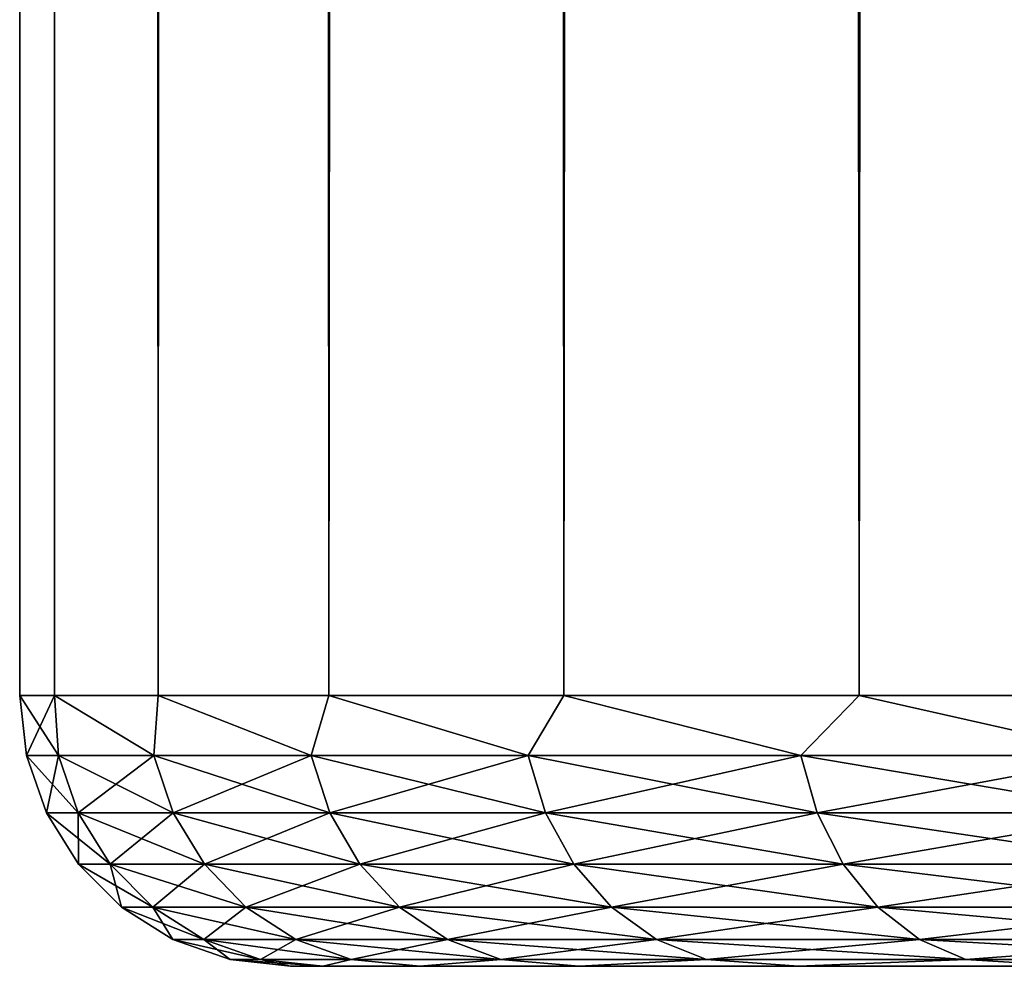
# Model space of a CAD drawing. Extents: x -265 to 265, y 0 to 1307.
# Tile 1 of 256: x -265 to -261.36, y 0 to 3.5. Entities that reach past the tile are written whole.
import ezdxf

# ---------------------------------------------------------------- set-up
doc = ezdxf.new("R2010")
doc.units = 0
doc.header["$LTSCALE"] = 65.185185
for name, color, linetype in [('1', 7, 'CONTINUOUS'), ('3', 7, 'CONTINUOUS'), ('4', 7, 'CONTINUOUS'), ('5', 7, 'CONTINUOUS'), ('6', 7, 'CONTINUOUS')]:
    doc.layers.add(name, color=color, linetype=linetype)

msp = doc.modelspace()

# ---------------------------------------------------------------- linework, layer by layer
at = {"layer": '1', "color": 7, "linetype": 'CONTINUOUS'}
for points in [[(-263.8802, 0, 1.8273), (-264, 0), (-263.8802, 0, -1.8273), (-263.8802, 0, 1.8273)], [(-263.523, 0, 3.6234), (-263.8802, 0, 1.8273), (-263.523, 0, -3.6234), (-263.523, 0, 3.6234)], [(-263.8802, 0, 1.8273), (-263.8802, 0, -1.8273), (-263.523, 0, -3.6234), (-263.8802, 0, 1.8273)], [(-262.9343, 0, 5.3575), (-263.523, 0, 3.6234), (-262.9343, 0, -5.3575), (-262.9343, 0, 5.3575)], [(-263.523, 0, 3.6234), (-263.523, 0, -3.6234), (-262.9343, 0, -5.3575), (-263.523, 0, 3.6234)], [(-262.1244, 0, 7), (-262.9343, 0, 5.3575), (-262.1244, 0, -7), (-262.1244, 0, 7)], [(-262.9343, 0, 5.3575), (-262.9343, 0, -5.3575), (-262.1244, 0, -7), (-262.9343, 0, 5.3575)], [(-261.107, 0, 8.5226), (-262.1244, 0, 7), (-261.1948, 0, 1.5386), (-261.107, 0, 8.5226)], [(-262.1244, 0, 7), (-262.1244, 0, -7), (-261.107, 0, -8.5226), (-262.1244, 0, 7)], [(-262.1244, 0, 7), (-261.107, 0, -8.5226), (-261.3, 0), (-262.1244, 0, 7)], [(-262.1244, 0, 7), (-261.3, 0), (-261.1948, 0, 1.5386), (-262.1244, 0, 7)]]:
    msp.add_3dface(points, dxfattribs=at)
at = {"layer": '3', "color": 7, "linetype": 'CONTINUOUS'}
for points in [[(-265, 1), (-264.8717, 1, 1.9579), (-265, 1299), (-265, 1)], [(-265, 1299), (-264.8717, 1, 1.9579), (-264.8717, 1299, 1.9579), (-265, 1299)], [(-264.8717, 1, 1.9579), (-264.4889, 1, 3.8823), (-264.8717, 1299, 1.9579), (-264.8717, 1, 1.9579)], [(-264.8717, 1299, 1.9579), (-264.4889, 1, 3.8823), (-264.4889, 1299, 3.8823), (-264.8717, 1299, 1.9579)], [(-264.4889, 1, 3.8823), (-263.8582, 1, 5.7403), (-264.4889, 1299, 3.8823), (-264.4889, 1, 3.8823)], [(-264.4889, 1299, 3.8823), (-263.8582, 1, 5.7403), (-263.8582, 1299, 5.7403), (-264.4889, 1299, 3.8823)], [(-263.8582, 1, 5.7403), (-262.9904, 1, 7.5), (-263.8582, 1299, 5.7403), (-263.8582, 1, 5.7403)], [(-263.8582, 1299, 5.7403), (-262.9904, 1, 7.5), (-262.9904, 1299, 7.5), (-263.8582, 1299, 5.7403)], [(-262.9904, 1, 7.5), (-261.9003, 1, 9.1314), (-262.9904, 1299, 7.5), (-262.9904, 1, 7.5)], [(-262.9904, 1299, 7.5), (-261.9003, 1, 9.1314), (-261.9003, 1299, 9.1314), (-262.9904, 1299, 7.5)], [(-261.9003, 1, 9.1314), (-260.6066, 1, 10.6066), (-261.9003, 1299, 9.1314), (-261.9003, 1, 9.1314)], [(-261.9003, 1299, 9.1314), (-260.6066, 1, 10.6066), (-260.6066, 1299, 10.6066), (-261.9003, 1299, 9.1314)]]:
    msp.add_3dface(points, dxfattribs=at)
at = {"layer": '4', "color": 7, "linetype": 'CONTINUOUS'}
for points in [[(-265, 1), (-265, 1299), (-264.8717, 1299, -1.9579), (-265, 1)], [(-264.8717, 1, -1.9579), (-265, 1), (-264.8717, 1299, -1.9579), (-264.8717, 1, -1.9579)], [(-264.4889, 1, -3.8823), (-264.8717, 1, -1.9579), (-264.4889, 1299, -3.8823), (-264.4889, 1, -3.8823)], [(-264.4889, 1299, -3.8823), (-264.8717, 1, -1.9579), (-264.8717, 1299, -1.9579), (-264.4889, 1299, -3.8823)], [(-263.8582, 1, -5.7403), (-264.4889, 1, -3.8823), (-263.8582, 1299, -5.7403), (-263.8582, 1, -5.7403)], [(-263.8582, 1299, -5.7403), (-264.4889, 1, -3.8823), (-264.4889, 1299, -3.8823), (-263.8582, 1299, -5.7403)], [(-262.9904, 1, -7.5), (-263.8582, 1, -5.7403), (-262.9904, 1299, -7.5), (-262.9904, 1, -7.5)], [(-262.9904, 1299, -7.5), (-263.8582, 1, -5.7403), (-263.8582, 1299, -5.7403), (-262.9904, 1299, -7.5)], [(-261.9003, 1, -9.1314), (-262.9904, 1, -7.5), (-261.9003, 1299, -9.1314), (-261.9003, 1, -9.1314)], [(-261.9003, 1299, -9.1314), (-262.9904, 1, -7.5), (-262.9904, 1299, -7.5), (-261.9003, 1299, -9.1314)], [(-260.6066, 1, -10.6066), (-261.9003, 1, -9.1314), (-260.6066, 1299, -10.6066), (-260.6066, 1, -10.6066)], [(-260.6066, 1299, -10.6066), (-261.9003, 1, -9.1314), (-261.9003, 1299, -9.1314), (-260.6066, 1299, -10.6066)]]:
    msp.add_3dface(points, dxfattribs=at)
at = {"layer": '5', "color": 7, "linetype": 'CONTINUOUS'}
for points in [[(-264.8717, 1, 1.9579), (-265, 1), (-264.8571, 0.7786, 1.8769), (-264.8717, 1, 1.9579)], [(-265, 1), (-264.9752, 0.7786), (-264.8571, 0.7786, 1.8769), (-265, 1)], [(-264.4889, 1, 3.8823), (-264.8717, 1, 1.9579), (-264.5047, 0.7786, 3.7242), (-264.4889, 1, 3.8823)], [(-264.8717, 1, 1.9579), (-264.8571, 0.7786, 1.8769), (-264.5047, 0.7786, 3.7242), (-264.8717, 1, 1.9579)], [(-264.4889, 1, 3.8823), (-264.5047, 0.7786, 3.7242), (-263.9236, 0.7786, 5.5127), (-264.4889, 1, 3.8823)], [(-263.8582, 1, 5.7403), (-264.4889, 1, 3.8823), (-263.9236, 0.7786, 5.5127), (-263.8582, 1, 5.7403)], [(-263.8582, 1, 5.7403), (-263.9236, 0.7786, 5.5127), (-263.1228, 0.7786, 7.2143), (-263.8582, 1, 5.7403)], [(-262.9904, 1, 7.5), (-263.8582, 1, 5.7403), (-263.1228, 0.7786, 7.2143), (-262.9904, 1, 7.5)], [(-262.9904, 1, 7.5), (-263.1228, 0.7786, 7.2143), (-262.1152, 0.7786, 8.8022), (-262.9904, 1, 7.5)], [(-261.9003, 1, 9.1314), (-262.9904, 1, 7.5), (-262.1152, 0.7786, 8.8022), (-261.9003, 1, 9.1314)], [(-261.9003, 1, 9.1314), (-262.1152, 0.7786, 8.8022), (-260.9164, 0.7786, 10.2512), (-261.9003, 1, 9.1314)], [(-260.6066, 1, 10.6066), (-261.9003, 1, 9.1314), (-260.9164, 0.7786, 10.2512), (-260.6066, 1, 10.6066)], [(-264.9014, 0.5669), (-264.7839, 0.5669, 1.8676), (-264.9752, 0.7786), (-264.9014, 0.5669)], [(-264.9752, 0.7786), (-264.7839, 0.5669, 1.8676), (-264.8571, 0.7786, 1.8769), (-264.9752, 0.7786)], [(-264.7839, 0.5669, 1.8676), (-264.4332, 0.5669, 3.7058), (-264.8571, 0.7786, 1.8769), (-264.7839, 0.5669, 1.8676)], [(-264.8571, 0.7786, 1.8769), (-264.4332, 0.5669, 3.7058), (-264.5047, 0.7786, 3.7242), (-264.8571, 0.7786, 1.8769)], [(-264.4332, 0.5669, 3.7058), (-263.8549, 0.5669, 5.4856), (-264.5047, 0.7786, 3.7242), (-264.4332, 0.5669, 3.7058)], [(-264.5047, 0.7786, 3.7242), (-263.8549, 0.5669, 5.4856), (-263.9236, 0.7786, 5.5127), (-264.5047, 0.7786, 3.7242)], [(-263.8549, 0.5669, 5.4856), (-263.0582, 0.5669, 7.1788), (-263.9236, 0.7786, 5.5127), (-263.8549, 0.5669, 5.4856)], [(-263.9236, 0.7786, 5.5127), (-263.0582, 0.5669, 7.1788), (-263.1228, 0.7786, 7.2143), (-263.9236, 0.7786, 5.5127)], [(-263.0582, 0.5669, 7.1788), (-262.0555, 0.5669, 8.7588), (-263.1228, 0.7786, 7.2143), (-263.0582, 0.5669, 7.1788)], [(-263.1228, 0.7786, 7.2143), (-262.0555, 0.5669, 8.7588), (-262.1152, 0.7786, 8.8022), (-263.1228, 0.7786, 7.2143)], [(-262.0555, 0.5669, 8.7588), (-260.8626, 0.5669, 10.2007), (-262.1152, 0.7786, 8.8022), (-262.0555, 0.5669, 8.7588)], [(-262.1152, 0.7786, 8.8022), (-260.8626, 0.5669, 10.2007), (-260.9164, 0.7786, 10.2512), (-262.1152, 0.7786, 8.8022)], [(-264.7823, 0.377), (-264.6657, 0.377, 1.8527), (-264.9014, 0.5669), (-264.7823, 0.377)], [(-264.9014, 0.5669), (-264.6657, 0.377, 1.8527), (-264.7839, 0.5669, 1.8676), (-264.9014, 0.5669)], [(-264.6657, 0.377, 1.8527), (-264.3178, 0.377, 3.6762), (-264.7839, 0.5669, 1.8676), (-264.6657, 0.377, 1.8527)], [(-264.7839, 0.5669, 1.8676), (-264.3178, 0.377, 3.6762), (-264.4332, 0.5669, 3.7058), (-264.7839, 0.5669, 1.8676)], [(-264.3178, 0.377, 3.6762), (-263.7442, 0.377, 5.4417), (-264.4332, 0.5669, 3.7058), (-264.3178, 0.377, 3.6762)], [(-264.4332, 0.5669, 3.7058), (-263.7442, 0.377, 5.4417), (-263.8549, 0.5669, 5.4856), (-264.4332, 0.5669, 3.7058)], [(-263.7442, 0.377, 5.4417), (-262.9538, 0.377, 7.1214), (-263.8549, 0.5669, 5.4856), (-263.7442, 0.377, 5.4417)], [(-263.8549, 0.5669, 5.4856), (-262.9538, 0.377, 7.1214), (-263.0582, 0.5669, 7.1788), (-263.8549, 0.5669, 5.4856)], [(-262.9538, 0.377, 7.1214), (-261.9591, 0.377, 8.6888), (-263.0582, 0.5669, 7.1788), (-262.9538, 0.377, 7.1214)], [(-263.0582, 0.5669, 7.1788), (-261.9591, 0.377, 8.6888), (-262.0555, 0.5669, 8.7588), (-263.0582, 0.5669, 7.1788)], [(-261.9591, 0.377, 8.6888), (-260.7758, 0.377, 10.1191), (-262.0555, 0.5669, 8.7588), (-261.9591, 0.377, 8.6888)], [(-262.0555, 0.5669, 8.7588), (-260.7758, 0.377, 10.1191), (-260.8626, 0.5669, 10.2007), (-262.0555, 0.5669, 8.7588)], [(-264.6238, 0.2184), (-264.5085, 0.2184, 1.8329), (-264.7823, 0.377), (-264.6238, 0.2184)], [(-264.7823, 0.377), (-264.5085, 0.2184, 1.8329), (-264.6657, 0.377, 1.8527), (-264.7823, 0.377)], [(-264.5085, 0.2184, 1.8329), (-264.1644, 0.2184, 3.6368), (-264.6657, 0.377, 1.8527), (-264.5085, 0.2184, 1.8329)], [(-264.6657, 0.377, 1.8527), (-264.1644, 0.2184, 3.6368), (-264.3178, 0.377, 3.6762), (-264.6657, 0.377, 1.8527)], [(-264.1644, 0.2184, 3.6368), (-263.5969, 0.2184, 5.3834), (-264.3178, 0.377, 3.6762), (-264.1644, 0.2184, 3.6368)], [(-264.3178, 0.377, 3.6762), (-263.5969, 0.2184, 5.3834), (-263.7442, 0.377, 5.4417), (-264.3178, 0.377, 3.6762)], [(-263.5969, 0.2184, 5.3834), (-262.815, 0.2184, 7.0451), (-263.7442, 0.377, 5.4417), (-263.5969, 0.2184, 5.3834)], [(-263.7442, 0.377, 5.4417), (-262.815, 0.2184, 7.0451), (-262.9538, 0.377, 7.1214), (-263.7442, 0.377, 5.4417)], [(-262.815, 0.2184, 7.0451), (-261.8309, 0.2184, 8.5957), (-262.9538, 0.377, 7.1214), (-262.815, 0.2184, 7.0451)], [(-262.9538, 0.377, 7.1214), (-261.8309, 0.2184, 8.5957), (-261.9591, 0.377, 8.6888), (-262.9538, 0.377, 7.1214)], [(-261.8309, 0.2184, 8.5957), (-260.6603, 0.2184, 10.0107), (-261.9591, 0.377, 8.6888), (-261.8309, 0.2184, 8.5957)], [(-261.9591, 0.377, 8.6888), (-260.6603, 0.2184, 10.0107), (-260.7758, 0.377, 10.1191), (-261.9591, 0.377, 8.6888)], [(-264.4341, 0.0991), (-264.3203, 0.0991, 1.8091), (-264.6238, 0.2184), (-264.4341, 0.0991)], [(-264.6238, 0.2184), (-264.3203, 0.0991, 1.8091), (-264.5085, 0.2184, 1.8329), (-264.6238, 0.2184)], [(-264.3203, 0.0991, 1.8091), (-263.9806, 0.0991, 3.5896), (-264.5085, 0.2184, 1.8329), (-264.3203, 0.0991, 1.8091)], [(-264.5085, 0.2184, 1.8329), (-263.9806, 0.0991, 3.5896), (-264.1644, 0.2184, 3.6368), (-264.5085, 0.2184, 1.8329)], [(-263.9806, 0.0991, 3.5896), (-263.4205, 0.0991, 5.3135), (-264.1644, 0.2184, 3.6368), (-263.9806, 0.0991, 3.5896)], [(-264.1644, 0.2184, 3.6368), (-263.4205, 0.0991, 5.3135), (-263.5969, 0.2184, 5.3834), (-264.1644, 0.2184, 3.6368)], [(-263.4205, 0.0991, 5.3135), (-262.6487, 0.0991, 6.9537), (-263.5969, 0.2184, 5.3834), (-263.4205, 0.0991, 5.3135)], [(-263.5969, 0.2184, 5.3834), (-262.6487, 0.0991, 6.9537), (-262.815, 0.2184, 7.0451), (-263.5969, 0.2184, 5.3834)], [(-262.6487, 0.0991, 6.9537), (-261.6774, 0.0991, 8.4841), (-262.815, 0.2184, 7.0451), (-262.6487, 0.0991, 6.9537)], [(-262.815, 0.2184, 7.0451), (-261.6774, 0.0991, 8.4841), (-261.8309, 0.2184, 8.5957), (-262.815, 0.2184, 7.0451)], [(-261.6774, 0.0991, 8.4841), (-260.522, 0.0991, 9.8808), (-261.8309, 0.2184, 8.5957), (-261.6774, 0.0991, 8.4841)], [(-261.8309, 0.2184, 8.5957), (-260.522, 0.0991, 9.8808), (-260.6603, 0.2184, 10.0107), (-261.8309, 0.2184, 8.5957)], [(-264.2225, 0.0251), (-264.1104, 0.0251, 1.7826), (-264.4341, 0.0991), (-264.2225, 0.0251)], [(-264.4341, 0.0991), (-264.1104, 0.0251, 1.7826), (-264.3203, 0.0991, 1.8091), (-264.4341, 0.0991)], [(-264.1104, 0.0251, 1.7826), (-263.7757, 0.0251, 3.537), (-264.3203, 0.0991, 1.8091), (-264.1104, 0.0251, 1.7826)], [(-264.3203, 0.0991, 1.8091), (-263.7757, 0.0251, 3.537), (-263.9806, 0.0991, 3.5896), (-264.3203, 0.0991, 1.8091)], [(-263.7757, 0.0251, 3.537), (-263.2238, 0.0251, 5.2357), (-263.9806, 0.0991, 3.5896), (-263.7757, 0.0251, 3.537)], [(-263.9806, 0.0991, 3.5896), (-263.2238, 0.0251, 5.2357), (-263.4205, 0.0991, 5.3135), (-263.9806, 0.0991, 3.5896)], [(-263.2238, 0.0251, 5.2357), (-262.4633, 0.0251, 6.8518), (-263.4205, 0.0991, 5.3135), (-263.2238, 0.0251, 5.2357)], [(-263.4205, 0.0991, 5.3135), (-262.4633, 0.0251, 6.8518), (-262.6487, 0.0991, 6.9537), (-263.4205, 0.0991, 5.3135)], [(-262.4633, 0.0251, 6.8518), (-261.5063, 0.0251, 8.3598), (-262.6487, 0.0991, 6.9537), (-262.4633, 0.0251, 6.8518)], [(-262.6487, 0.0991, 6.9537), (-261.5063, 0.0251, 8.3598), (-261.6774, 0.0991, 8.4841), (-262.6487, 0.0991, 6.9537)], [(-261.5063, 0.0251, 8.3598), (-260.3678, 0.0251, 9.736), (-261.6774, 0.0991, 8.4841), (-261.5063, 0.0251, 8.3598)], [(-261.6774, 0.0991, 8.4841), (-260.3678, 0.0251, 9.736), (-260.522, 0.0991, 9.8808), (-261.6774, 0.0991, 8.4841)], [(-264, 0), (-263.8802, 0, 1.8273), (-264.2225, 0.0251), (-264, 0)], [(-264.2225, 0.0251), (-263.8802, 0, 1.8273), (-264.1104, 0.0251, 1.7826), (-264.2225, 0.0251)], [(-264.1104, 0.0251, 1.7826), (-263.8802, 0, 1.8273), (-263.7757, 0.0251, 3.537), (-264.1104, 0.0251, 1.7826)], [(-263.8802, 0, 1.8273), (-263.523, 0, 3.6234), (-263.7757, 0.0251, 3.537), (-263.8802, 0, 1.8273)], [(-263.7757, 0.0251, 3.537), (-263.523, 0, 3.6234), (-263.2238, 0.0251, 5.2357), (-263.7757, 0.0251, 3.537)], [(-263.523, 0, 3.6234), (-262.9343, 0, 5.3575), (-263.2238, 0.0251, 5.2357), (-263.523, 0, 3.6234)], [(-263.2238, 0.0251, 5.2357), (-262.9343, 0, 5.3575), (-262.4633, 0.0251, 6.8518), (-263.2238, 0.0251, 5.2357)], [(-262.9343, 0, 5.3575), (-262.1244, 0, 7), (-262.4633, 0.0251, 6.8518), (-262.9343, 0, 5.3575)], [(-262.4633, 0.0251, 6.8518), (-262.1244, 0, 7), (-261.5063, 0.0251, 8.3598), (-262.4633, 0.0251, 6.8518)], [(-262.1244, 0, 7), (-261.107, 0, 8.5226), (-261.5063, 0.0251, 8.3598), (-262.1244, 0, 7)], [(-261.5063, 0.0251, 8.3598), (-261.107, 0, 8.5226), (-260.3678, 0.0251, 9.736), (-261.5063, 0.0251, 8.3598)]]:
    msp.add_3dface(points, dxfattribs=at)
at = {"layer": '6', "color": 7, "linetype": 'CONTINUOUS'}
for points in [[(-265, 1), (-264.8717, 1, -1.9579), (-264.9752, 0.7786), (-265, 1)], [(-264.9752, 0.7786), (-264.8717, 1, -1.9579), (-264.8571, 0.7786, -1.8769), (-264.9752, 0.7786)], [(-264.8717, 1, -1.9579), (-264.4889, 1, -3.8823), (-264.5047, 0.7786, -3.7242), (-264.8717, 1, -1.9579)], [(-264.8717, 1, -1.9579), (-264.5047, 0.7786, -3.7242), (-264.8571, 0.7786, -1.8769), (-264.8717, 1, -1.9579)], [(-264.4889, 1, -3.8823), (-263.9236, 0.7786, -5.5127), (-264.5047, 0.7786, -3.7242), (-264.4889, 1, -3.8823)], [(-264.4889, 1, -3.8823), (-263.8582, 1, -5.7403), (-263.9236, 0.7786, -5.5127), (-264.4889, 1, -3.8823)], [(-263.8582, 1, -5.7403), (-263.1228, 0.7786, -7.2143), (-263.9236, 0.7786, -5.5127), (-263.8582, 1, -5.7403)], [(-263.8582, 1, -5.7403), (-262.9904, 1, -7.5), (-263.1228, 0.7786, -7.2143), (-263.8582, 1, -5.7403)], [(-262.9904, 1, -7.5), (-262.1152, 0.7786, -8.8022), (-263.1228, 0.7786, -7.2143), (-262.9904, 1, -7.5)], [(-262.9904, 1, -7.5), (-261.9003, 1, -9.1314), (-262.1152, 0.7786, -8.8022), (-262.9904, 1, -7.5)], [(-261.9003, 1, -9.1314), (-260.9164, 0.7786, -10.2512), (-262.1152, 0.7786, -8.8022), (-261.9003, 1, -9.1314)], [(-261.9003, 1, -9.1314), (-260.6066, 1, -10.6066), (-260.9164, 0.7786, -10.2512), (-261.9003, 1, -9.1314)], [(-264.9014, 0.5669), (-264.9752, 0.7786), (-264.8571, 0.7786, -1.8769), (-264.9014, 0.5669)], [(-264.7839, 0.5669, -1.8676), (-264.9014, 0.5669), (-264.8571, 0.7786, -1.8769), (-264.7839, 0.5669, -1.8676)], [(-264.5047, 0.7786, -3.7242), (-264.7839, 0.5669, -1.8676), (-264.8571, 0.7786, -1.8769), (-264.5047, 0.7786, -3.7242)], [(-264.4332, 0.5669, -3.7058), (-264.7839, 0.5669, -1.8676), (-264.5047, 0.7786, -3.7242), (-264.4332, 0.5669, -3.7058)], [(-263.9236, 0.7786, -5.5127), (-264.4332, 0.5669, -3.7058), (-264.5047, 0.7786, -3.7242), (-263.9236, 0.7786, -5.5127)], [(-263.8549, 0.5669, -5.4856), (-264.4332, 0.5669, -3.7058), (-263.9236, 0.7786, -5.5127), (-263.8549, 0.5669, -5.4856)], [(-263.1228, 0.7786, -7.2143), (-263.8549, 0.5669, -5.4856), (-263.9236, 0.7786, -5.5127), (-263.1228, 0.7786, -7.2143)], [(-263.0582, 0.5669, -7.1788), (-263.8549, 0.5669, -5.4856), (-263.1228, 0.7786, -7.2143), (-263.0582, 0.5669, -7.1788)], [(-262.1152, 0.7786, -8.8022), (-263.0582, 0.5669, -7.1788), (-263.1228, 0.7786, -7.2143), (-262.1152, 0.7786, -8.8022)], [(-262.0555, 0.5669, -8.7588), (-263.0582, 0.5669, -7.1788), (-262.1152, 0.7786, -8.8022), (-262.0555, 0.5669, -8.7588)], [(-260.9164, 0.7786, -10.2512), (-262.0555, 0.5669, -8.7588), (-262.1152, 0.7786, -8.8022), (-260.9164, 0.7786, -10.2512)], [(-260.8626, 0.5669, -10.2007), (-262.0555, 0.5669, -8.7588), (-260.9164, 0.7786, -10.2512), (-260.8626, 0.5669, -10.2007)], [(-264.7823, 0.377), (-264.9014, 0.5669), (-264.7839, 0.5669, -1.8676), (-264.7823, 0.377)], [(-264.6657, 0.377, -1.8527), (-264.7823, 0.377), (-264.7839, 0.5669, -1.8676), (-264.6657, 0.377, -1.8527)], [(-264.4332, 0.5669, -3.7058), (-264.6657, 0.377, -1.8527), (-264.7839, 0.5669, -1.8676), (-264.4332, 0.5669, -3.7058)], [(-264.3178, 0.377, -3.6762), (-264.6657, 0.377, -1.8527), (-264.4332, 0.5669, -3.7058), (-264.3178, 0.377, -3.6762)], [(-263.8549, 0.5669, -5.4856), (-264.3178, 0.377, -3.6762), (-264.4332, 0.5669, -3.7058), (-263.8549, 0.5669, -5.4856)], [(-263.7442, 0.377, -5.4417), (-264.3178, 0.377, -3.6762), (-263.8549, 0.5669, -5.4856), (-263.7442, 0.377, -5.4417)], [(-263.0582, 0.5669, -7.1788), (-263.7442, 0.377, -5.4417), (-263.8549, 0.5669, -5.4856), (-263.0582, 0.5669, -7.1788)], [(-262.9538, 0.377, -7.1214), (-263.7442, 0.377, -5.4417), (-263.0582, 0.5669, -7.1788), (-262.9538, 0.377, -7.1214)], [(-262.0555, 0.5669, -8.7588), (-262.9538, 0.377, -7.1214), (-263.0582, 0.5669, -7.1788), (-262.0555, 0.5669, -8.7588)], [(-261.9591, 0.377, -8.6888), (-262.9538, 0.377, -7.1214), (-262.0555, 0.5669, -8.7588), (-261.9591, 0.377, -8.6888)], [(-260.8626, 0.5669, -10.2007), (-261.9591, 0.377, -8.6888), (-262.0555, 0.5669, -8.7588), (-260.8626, 0.5669, -10.2007)], [(-260.7758, 0.377, -10.1191), (-261.9591, 0.377, -8.6888), (-260.8626, 0.5669, -10.2007), (-260.7758, 0.377, -10.1191)], [(-264.6238, 0.2184), (-264.7823, 0.377), (-264.6657, 0.377, -1.8527), (-264.6238, 0.2184)], [(-264.5085, 0.2184, -1.8329), (-264.6238, 0.2184), (-264.6657, 0.377, -1.8527), (-264.5085, 0.2184, -1.8329)], [(-264.3178, 0.377, -3.6762), (-264.5085, 0.2184, -1.8329), (-264.6657, 0.377, -1.8527), (-264.3178, 0.377, -3.6762)], [(-264.1644, 0.2184, -3.6368), (-264.5085, 0.2184, -1.8329), (-264.3178, 0.377, -3.6762), (-264.1644, 0.2184, -3.6368)], [(-263.7442, 0.377, -5.4417), (-264.1644, 0.2184, -3.6368), (-264.3178, 0.377, -3.6762), (-263.7442, 0.377, -5.4417)], [(-263.5969, 0.2184, -5.3834), (-264.1644, 0.2184, -3.6368), (-263.7442, 0.377, -5.4417), (-263.5969, 0.2184, -5.3834)], [(-262.9538, 0.377, -7.1214), (-263.5969, 0.2184, -5.3834), (-263.7442, 0.377, -5.4417), (-262.9538, 0.377, -7.1214)], [(-262.815, 0.2184, -7.0451), (-263.5969, 0.2184, -5.3834), (-262.9538, 0.377, -7.1214), (-262.815, 0.2184, -7.0451)], [(-261.9591, 0.377, -8.6888), (-262.815, 0.2184, -7.0451), (-262.9538, 0.377, -7.1214), (-261.9591, 0.377, -8.6888)], [(-261.8309, 0.2184, -8.5957), (-262.815, 0.2184, -7.0451), (-261.9591, 0.377, -8.6888), (-261.8309, 0.2184, -8.5957)], [(-260.7758, 0.377, -10.1191), (-261.8309, 0.2184, -8.5957), (-261.9591, 0.377, -8.6888), (-260.7758, 0.377, -10.1191)], [(-260.6603, 0.2184, -10.0107), (-261.8309, 0.2184, -8.5957), (-260.7758, 0.377, -10.1191), (-260.6603, 0.2184, -10.0107)], [(-264.4341, 0.0991), (-264.6238, 0.2184), (-264.5085, 0.2184, -1.8329), (-264.4341, 0.0991)], [(-264.3203, 0.0991, -1.8091), (-264.4341, 0.0991), (-264.5085, 0.2184, -1.8329), (-264.3203, 0.0991, -1.8091)], [(-264.1644, 0.2184, -3.6368), (-264.3203, 0.0991, -1.8091), (-264.5085, 0.2184, -1.8329), (-264.1644, 0.2184, -3.6368)], [(-263.9806, 0.0991, -3.5896), (-264.3203, 0.0991, -1.8091), (-264.1644, 0.2184, -3.6368), (-263.9806, 0.0991, -3.5896)], [(-263.5969, 0.2184, -5.3834), (-263.9806, 0.0991, -3.5896), (-264.1644, 0.2184, -3.6368), (-263.5969, 0.2184, -5.3834)], [(-263.4205, 0.0991, -5.3135), (-263.9806, 0.0991, -3.5896), (-263.5969, 0.2184, -5.3834), (-263.4205, 0.0991, -5.3135)], [(-262.815, 0.2184, -7.0451), (-263.4205, 0.0991, -5.3135), (-263.5969, 0.2184, -5.3834), (-262.815, 0.2184, -7.0451)], [(-262.6487, 0.0991, -6.9537), (-263.4205, 0.0991, -5.3135), (-262.815, 0.2184, -7.0451), (-262.6487, 0.0991, -6.9537)], [(-261.8309, 0.2184, -8.5957), (-262.6487, 0.0991, -6.9537), (-262.815, 0.2184, -7.0451), (-261.8309, 0.2184, -8.5957)], [(-261.6774, 0.0991, -8.4841), (-262.6487, 0.0991, -6.9537), (-261.8309, 0.2184, -8.5957), (-261.6774, 0.0991, -8.4841)], [(-260.6603, 0.2184, -10.0107), (-261.6774, 0.0991, -8.4841), (-261.8309, 0.2184, -8.5957), (-260.6603, 0.2184, -10.0107)], [(-260.522, 0.0991, -9.8808), (-261.6774, 0.0991, -8.4841), (-260.6603, 0.2184, -10.0107), (-260.522, 0.0991, -9.8808)], [(-264.2225, 0.0251), (-264.4341, 0.0991), (-264.3203, 0.0991, -1.8091), (-264.2225, 0.0251)], [(-264.1104, 0.0251, -1.7826), (-264.2225, 0.0251), (-264.3203, 0.0991, -1.8091), (-264.1104, 0.0251, -1.7826)], [(-263.9806, 0.0991, -3.5896), (-264.1104, 0.0251, -1.7826), (-264.3203, 0.0991, -1.8091), (-263.9806, 0.0991, -3.5896)], [(-263.7757, 0.0251, -3.537), (-264.1104, 0.0251, -1.7826), (-263.9806, 0.0991, -3.5896), (-263.7757, 0.0251, -3.537)], [(-263.4205, 0.0991, -5.3135), (-263.7757, 0.0251, -3.537), (-263.9806, 0.0991, -3.5896), (-263.4205, 0.0991, -5.3135)], [(-263.2238, 0.0251, -5.2357), (-263.7757, 0.0251, -3.537), (-263.4205, 0.0991, -5.3135), (-263.2238, 0.0251, -5.2357)], [(-262.6487, 0.0991, -6.9537), (-263.2238, 0.0251, -5.2357), (-263.4205, 0.0991, -5.3135), (-262.6487, 0.0991, -6.9537)], [(-262.4633, 0.0251, -6.8518), (-263.2238, 0.0251, -5.2357), (-262.6487, 0.0991, -6.9537), (-262.4633, 0.0251, -6.8518)], [(-261.6774, 0.0991, -8.4841), (-262.4633, 0.0251, -6.8518), (-262.6487, 0.0991, -6.9537), (-261.6774, 0.0991, -8.4841)], [(-261.5063, 0.0251, -8.3598), (-262.4633, 0.0251, -6.8518), (-261.6774, 0.0991, -8.4841), (-261.5063, 0.0251, -8.3598)], [(-260.522, 0.0991, -9.8808), (-261.5063, 0.0251, -8.3598), (-261.6774, 0.0991, -8.4841), (-260.522, 0.0991, -9.8808)], [(-260.3678, 0.0251, -9.736), (-261.5063, 0.0251, -8.3598), (-260.522, 0.0991, -9.8808), (-260.3678, 0.0251, -9.736)], [(-264, 0), (-264.2225, 0.0251), (-264.1104, 0.0251, -1.7826), (-264, 0)], [(-263.8802, 0, -1.8273), (-264, 0), (-264.1104, 0.0251, -1.7826), (-263.8802, 0, -1.8273)], [(-263.7757, 0.0251, -3.537), (-263.8802, 0, -1.8273), (-264.1104, 0.0251, -1.7826), (-263.7757, 0.0251, -3.537)], [(-263.523, 0, -3.6234), (-263.8802, 0, -1.8273), (-263.7757, 0.0251, -3.537), (-263.523, 0, -3.6234)], [(-263.2238, 0.0251, -5.2357), (-263.523, 0, -3.6234), (-263.7757, 0.0251, -3.537), (-263.2238, 0.0251, -5.2357)], [(-262.9343, 0, -5.3575), (-263.523, 0, -3.6234), (-263.2238, 0.0251, -5.2357), (-262.9343, 0, -5.3575)], [(-262.4633, 0.0251, -6.8518), (-262.9343, 0, -5.3575), (-263.2238, 0.0251, -5.2357), (-262.4633, 0.0251, -6.8518)], [(-262.1244, 0, -7), (-262.9343, 0, -5.3575), (-262.4633, 0.0251, -6.8518), (-262.1244, 0, -7)], [(-261.5063, 0.0251, -8.3598), (-262.1244, 0, -7), (-262.4633, 0.0251, -6.8518), (-261.5063, 0.0251, -8.3598)], [(-261.107, 0, -8.5226), (-262.1244, 0, -7), (-261.5063, 0.0251, -8.3598), (-261.107, 0, -8.5226)], [(-260.3678, 0.0251, -9.736), (-261.107, 0, -8.5226), (-261.5063, 0.0251, -8.3598), (-260.3678, 0.0251, -9.736)]]:
    msp.add_3dface(points, dxfattribs=at)

doc.saveas('drawing.dxf')
